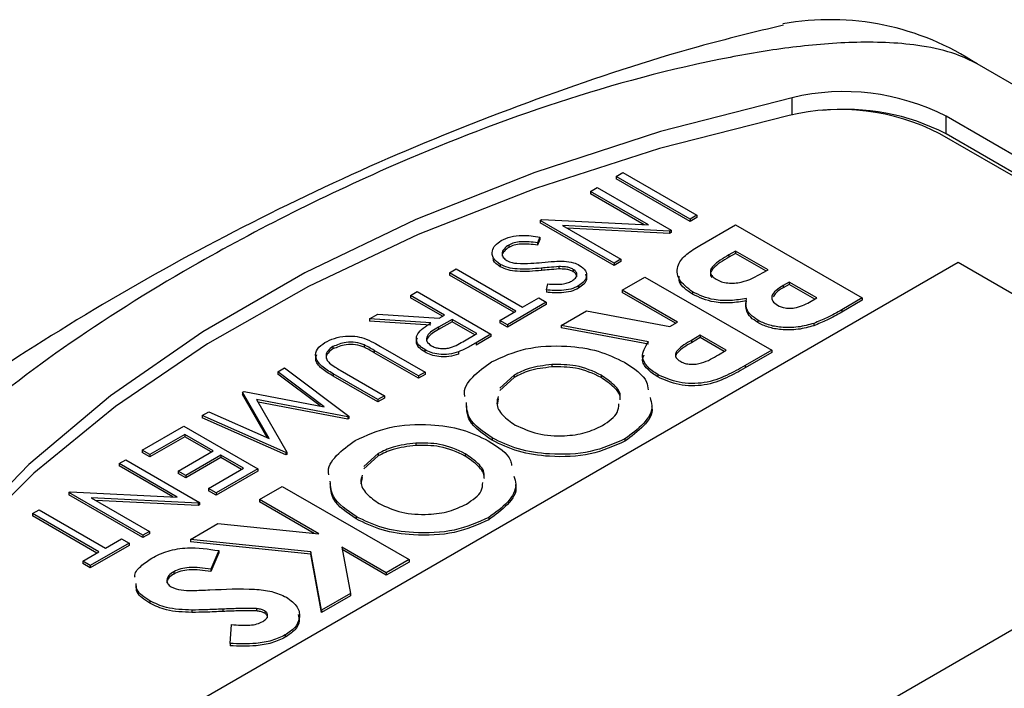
# Model space of a CAD drawing. Header units: inches. Extents: x 6 to 26.3, y 3.7 to 17.6.
# Tile 17 of 24: x 22.822 to 23.508, y 13.269 to 13.735. Entities that reach past the tile are written whole.
import ezdxf

# ---------------------------------------------------------------- set-up
doc = ezdxf.new("R2010")
doc.units = ezdxf.units.IN
doc.header["$LTSCALE"] = 2
doc.header["$MEASUREMENT"] = 0

msp = doc.modelspace()

# ---------------------------------------------------------------- linework, layer by layer
at = {"color": 7, "linetype": 'Continuous', "lineweight": 25}
for p, q in [((25.35829, 12.62529), (23.48941, 13.70417)), ((25.31586, 12.6008), (23.46783, 13.66764)), ((23.46783, 13.6554), (23.46783, 13.66764)), ((24.49514, 13.05989), (23.46341, 13.6555)), ((25.31586, 12.58855), (23.46783, 13.6554)), ((23.23797, 13.62571), (23.2426, 13.62838)), ((23.28953, 13.59595), (23.23797, 13.62571)), ((23.23797, 13.62571), (23.23797, 13.62408)), ((23.2426, 13.62838), (23.29416, 13.59862)), ((23.21993, 13.61529), (23.22456, 13.61797)), ((23.22456, 13.61797), (23.27612, 13.5882)), ((23.28953, 13.59431), (23.23797, 13.62408)), ((23.26042, 13.59192), (23.21993, 13.61529)), ((23.21993, 13.61529), (23.21993, 13.61366)), ((23.25732, 13.59208), (23.21993, 13.61366)), ((23.29416, 13.59862), (23.28953, 13.59595)), ((23.29416, 13.59699), (23.28953, 13.59431)), ((23.29416, 13.59862), (23.29416, 13.59699)), ((23.18489, 13.59507), (23.18595, 13.59568)), ((23.23645, 13.5653), (23.18489, 13.59507)), ((23.18489, 13.59507), (23.18489, 13.59344)), ((23.23645, 13.56367), (23.18489, 13.59344)), ((23.18595, 13.59568), (23.26042, 13.59192)), ((23.27514, 13.58764), (23.2005, 13.5914)), ((23.2005, 13.5914), (23.24108, 13.56798)), ((23.28953, 13.59595), (23.28953, 13.59431)), ((23.29618, 13.57767), (23.32104, 13.59202)), ((23.32104, 13.59202), (23.40943, 13.541)), ((23.18473, 13.58349), (23.18298, 13.57946)), ((23.18473, 13.58349), (23.18473, 13.58186)), ((23.27514, 13.58601), (23.2036, 13.58961)), ((23.27612, 13.5882), (23.27514, 13.58764)), ((23.27514, 13.58764), (23.27514, 13.58601)), ((23.27612, 13.58657), (23.27514, 13.58601)), ((23.27612, 13.5882), (23.27612, 13.58657)), ((23.16307, 13.57789), (23.16307, 13.57626)), ((23.18473, 13.58186), (23.18298, 13.57783)), ((23.18298, 13.57946), (23.18298, 13.57783)), ((23.32104, 13.57371), (23.31647, 13.57107)), ((23.32104, 13.57207), (23.31647, 13.56944)), ((23.31647, 13.57107), (23.31647, 13.56944)), ((23.3437, 13.56062), (23.32104, 13.57371)), ((23.32104, 13.57371), (23.32104, 13.57207)), ((23.34229, 13.55981), (23.32104, 13.57207)), ((23.47619, 13.56566), (22.92465, 13.24726)), ((23.15701, 13.56439), (23.15701, 13.56275)), ((23.19785, 13.56283), (23.19785, 13.5612)), ((23.24108, 13.56798), (23.23645, 13.5653)), ((23.24108, 13.56634), (23.23645, 13.56367)), ((23.23645, 13.5653), (23.23645, 13.56367)), ((23.24108, 13.56798), (23.24108, 13.56634)), ((23.71661, 13.42687), (23.47619, 13.56566)), ((23.1217, 13.55859), (23.12633, 13.56126)), ((23.16797, 13.53188), (23.1217, 13.55859)), ((23.1217, 13.55859), (23.1217, 13.55696)), ((23.16656, 13.53106), (23.1217, 13.55696)), ((23.12633, 13.56126), (23.1726, 13.53455)), ((23.18579, 13.56179), (23.18579, 13.56016)), ((23.20791, 13.56094), (23.20791, 13.55931)), ((23.24205, 13.54643), (23.25792, 13.55558)), ((23.25792, 13.55558), (23.34631, 13.50456)), ((23.33991, 13.55843), (23.3437, 13.56062)), ((23.18919, 13.54657), (23.1902, 13.55081)), ((23.21165, 13.54946), (23.21165, 13.54783)), ((23.35843, 13.55212), (23.35422, 13.54969)), ((23.35843, 13.55048), (23.35422, 13.54805)), ((23.35422, 13.54969), (23.35422, 13.54805)), ((23.3777, 13.541), (23.35843, 13.55212)), ((23.35843, 13.55212), (23.35843, 13.55048)), ((23.37628, 13.54018), (23.35843, 13.55048)), ((23.0944, 13.54283), (23.09903, 13.5455)), ((23.1182, 13.52909), (23.0944, 13.54283)), ((23.0944, 13.54283), (23.0944, 13.5412)), ((23.09903, 13.5455), (23.15059, 13.51573)), ((23.18919, 13.54657), (23.18919, 13.54494)), ((23.28058, 13.52418), (23.24205, 13.54643)), ((23.24205, 13.54643), (23.24205, 13.54479)), ((23.27917, 13.52337), (23.24205, 13.54479)), ((23.2911, 13.5452), (23.2911, 13.54356)), ((23.11678, 13.52827), (23.0944, 13.5412)), ((23.18912, 13.53798), (23.16202, 13.52234)), ((23.18912, 13.53635), (23.16202, 13.5207)), ((23.1726, 13.53455), (23.18384, 13.54103)), ((23.18384, 13.54103), (23.18912, 13.53798)), ((23.18912, 13.53798), (23.18912, 13.53635)), ((23.37272, 13.53812), (23.3777, 13.541)), ((23.40943, 13.541), (23.39526, 13.53282)), ((23.40943, 13.53936), (23.39526, 13.53119)), ((23.40943, 13.541), (23.40943, 13.53936)), ((23.06598, 13.52642), (23.0717, 13.52972)), ((23.0717, 13.52972), (23.11444, 13.52692)), ((23.11444, 13.52692), (23.1182, 13.52909)), ((23.15673, 13.52539), (23.16797, 13.53188)), ((23.19956, 13.5219), (23.2172, 13.53208)), ((23.2172, 13.53208), (23.2752, 13.52108)), ((23.39526, 13.53282), (23.39526, 13.53119)), ((23.10872, 13.52362), (23.06598, 13.52642)), ((23.06598, 13.52642), (23.06598, 13.52479)), ((23.10872, 13.52198), (23.06598, 13.52479)), ((23.12348, 13.52604), (23.11397, 13.52063)), ((23.12348, 13.5244), (23.11397, 13.519)), ((23.14067, 13.51612), (23.12348, 13.52604)), ((23.12348, 13.52604), (23.12348, 13.5244)), ((23.13926, 13.5153), (23.12348, 13.5244)), ((23.16202, 13.52234), (23.15673, 13.52539)), ((23.15673, 13.52539), (23.15673, 13.52376)), ((23.16202, 13.5207), (23.15673, 13.52376)), ((23.16202, 13.52234), (23.16202, 13.5207)), ((23.26029, 13.51039), (23.19956, 13.5219)), ((23.19956, 13.5219), (23.19956, 13.52026)), ((23.2752, 13.52108), (23.28058, 13.52418)), ((23.33651, 13.52552), (23.33651, 13.52389)), ((23.37566, 13.52332), (23.37566, 13.52169)), ((23.11397, 13.52063), (23.11397, 13.519)), ((23.131, 13.51054), (23.14067, 13.51612)), ((23.15059, 13.51573), (23.14027, 13.50978)), ((23.15059, 13.51573), (23.15059, 13.5141)), ((23.26029, 13.50875), (23.19956, 13.52026)), ((23.29645, 13.51503), (23.29027, 13.51146)), ((23.31458, 13.50456), (23.29645, 13.51503)), ((23.29645, 13.51503), (23.29645, 13.51339)), ((23.06219, 13.50829), (23.06219, 13.50666)), ((23.15059, 13.5141), (23.14027, 13.50814)), ((23.14027, 13.50978), (23.14027, 13.50814)), ((23.29645, 13.51339), (23.29027, 13.50983)), ((23.29027, 13.51146), (23.29027, 13.50983)), ((23.31316, 13.50374), (23.29645, 13.51339)), ((23.04041, 13.50708), (23.04041, 13.50545)), ((23.10015, 13.48662), (23.06926, 13.50445)), ((23.06926, 13.50445), (23.06926, 13.50282)), ((23.10015, 13.48499), (23.06926, 13.50282)), ((23.07364, 13.50727), (23.10478, 13.48929)), ((23.10441, 13.505), (23.10441, 13.50336)), ((23.12788, 13.50344), (23.12788, 13.50181)), ((23.30918, 13.50144), (23.31458, 13.50456)), ((23.34631, 13.50456), (23.32782, 13.49389)), ((23.34631, 13.50293), (23.32782, 13.49226)), ((23.34631, 13.50456), (23.34631, 13.50293)), ((23.19299, 13.49455), (23.19299, 13.49292)), ((23.32782, 13.49389), (23.32782, 13.49226)), ((23.00209, 13.48954), (23.00675, 13.49223)), ((23.03435, 13.46523), (23.00209, 13.48954)), ((23.00209, 13.48954), (23.00209, 13.48791)), ((23.03144, 13.46578), (23.00209, 13.48791)), ((23.00675, 13.49223), (23.0515, 13.45853)), ((23.07173, 13.47021), (23.04059, 13.48819)), ((23.04059, 13.48819), (23.04059, 13.48655)), ((23.04546, 13.49071), (23.07635, 13.47288)), ((23.10478, 13.48929), (23.10015, 13.48662)), ((23.10478, 13.48766), (23.10015, 13.48499)), ((23.10478, 13.48929), (23.10478, 13.48766)), ((23.16679, 13.48728), (23.15674, 13.4782)), ((23.16679, 13.48728), (23.16679, 13.48564)), ((23.22749, 13.4872), (23.22749, 13.48556)), ((23.26681, 13.48765), (23.26681, 13.48602)), ((23.07173, 13.46858), (23.04059, 13.48655)), ((23.10015, 13.48662), (23.10015, 13.48499)), ((23.16679, 13.48564), (23.15674, 13.47656)), ((22.97744, 13.47531), (22.97848, 13.47591)), ((22.99592, 13.44314), (22.97744, 13.47531)), ((22.97744, 13.47531), (22.97744, 13.47367)), ((22.99467, 13.4437), (22.97744, 13.47367)), ((22.97848, 13.47591), (23.03435, 13.46523)), ((23.05084, 13.45815), (22.98725, 13.47029)), ((22.98725, 13.47029), (23.00832, 13.4336)), ((23.05084, 13.45652), (22.9883, 13.46845)), ((23.07635, 13.47288), (23.07173, 13.47021)), ((23.07635, 13.47125), (23.07173, 13.46858)), ((23.07173, 13.47021), (23.07173, 13.46858)), ((23.07635, 13.47288), (23.07635, 13.47125)), ((23.15565, 13.47069), (23.15483, 13.46631)), ((22.94924, 13.45903), (22.95389, 13.46171)), ((22.95389, 13.46171), (22.99592, 13.44314)), ((23.00765, 13.43322), (22.94924, 13.45903)), ((22.94924, 13.45903), (22.94924, 13.4574)), ((23.00765, 13.43158), (22.94924, 13.4574)), ((23.0515, 13.45853), (23.05084, 13.45815)), ((23.05084, 13.45815), (23.05084, 13.45652)), ((23.0515, 13.4569), (23.05084, 13.45652)), ((23.0515, 13.45853), (23.0515, 13.4569)), ((22.9074, 13.43487), (22.93648, 13.45166)), ((22.93714, 13.44594), (22.91268, 13.43182)), ((22.93648, 13.45166), (22.98804, 13.4219)), ((22.95697, 13.43449), (22.93714, 13.44594)), ((22.93714, 13.44594), (22.93714, 13.44431)), ((22.93714, 13.44431), (22.91268, 13.43019)), ((22.95556, 13.43368), (22.93714, 13.44431)), ((23.09815, 13.4398), (23.09815, 13.43817)), ((23.15147, 13.44342), (23.15147, 13.44178)), ((23.24392, 13.44283), (23.24392, 13.4412)), ((22.91268, 13.43182), (22.9074, 13.43487)), ((22.9074, 13.43487), (22.9074, 13.43324)), ((22.91268, 13.43019), (22.9074, 13.43324)), ((22.93252, 13.42037), (22.95697, 13.43449)), ((23.00832, 13.4336), (23.00765, 13.43322)), ((23.00765, 13.43322), (23.00765, 13.43158)), ((23.00832, 13.4336), (23.00832, 13.43197)), ((23.07194, 13.43252), (23.06189, 13.42344)), ((23.07194, 13.43252), (23.07194, 13.43089)), ((23.13264, 13.43244), (23.13264, 13.43081)), ((22.89133, 13.4256), (22.89596, 13.42827)), ((22.93182, 13.40223), (22.89133, 13.4256)), ((22.89133, 13.4256), (22.89133, 13.42397)), ((22.89596, 13.42827), (22.94752, 13.39851)), ((22.91268, 13.43182), (22.91268, 13.43019)), ((22.96226, 13.43144), (22.9378, 13.41732)), ((22.96226, 13.42981), (22.9378, 13.41569)), ((22.97813, 13.42228), (22.96226, 13.43144)), ((22.96226, 13.43144), (22.96226, 13.42981)), ((22.97671, 13.42146), (22.96226, 13.42981)), ((23.00832, 13.43197), (23.00765, 13.43158)), ((23.07194, 13.43089), (23.06189, 13.42181)), ((23.16507, 13.10847), (23.71661, 13.42687)), ((22.92872, 13.40238), (22.89133, 13.42397)), ((22.9378, 13.41732), (22.93252, 13.42037)), ((22.93252, 13.42037), (22.93252, 13.41874)), ((22.9378, 13.41569), (22.93252, 13.41874)), ((22.95367, 13.40816), (22.97813, 13.42228)), ((22.98804, 13.4219), (22.95896, 13.40511)), ((22.98804, 13.42027), (22.95896, 13.40348)), ((22.98804, 13.4219), (22.98804, 13.42027)), ((22.9378, 13.41732), (22.9378, 13.41569)), ((23.0608, 13.41593), (23.05998, 13.41156)), ((22.8563, 13.40538), (22.85735, 13.40598)), ((22.90786, 13.37561), (22.8563, 13.40538)), ((22.8563, 13.40538), (22.8563, 13.40374)), ((22.85735, 13.40598), (22.93182, 13.40223)), ((22.95896, 13.40511), (22.95367, 13.40816)), ((22.95367, 13.40816), (22.95367, 13.40653)), ((22.95896, 13.40348), (22.95367, 13.40653)), ((22.95896, 13.40511), (22.95896, 13.40348)), ((22.98924, 13.40048), (23.00511, 13.40964)), ((23.00511, 13.40964), (23.09349, 13.35861)), ((22.90786, 13.37398), (22.8563, 13.40374)), ((22.94655, 13.39795), (22.87191, 13.40171)), ((22.87191, 13.40171), (22.91249, 13.37828)), ((22.94655, 13.39631), (22.875, 13.39992)), ((22.94752, 13.39851), (22.94655, 13.39795)), ((22.94655, 13.39795), (22.94655, 13.39631)), ((22.94752, 13.39851), (22.94752, 13.39687)), ((23.03069, 13.37655), (22.98924, 13.40048)), ((22.98924, 13.40048), (22.98924, 13.39885)), ((23.02726, 13.3769), (22.98924, 13.39885)), ((22.83098, 13.39076), (22.83561, 13.39343)), ((22.83561, 13.39343), (22.88188, 13.36672)), ((22.94752, 13.39687), (22.94655, 13.39631)), ((22.87725, 13.36405), (22.83098, 13.39076)), ((22.83098, 13.39076), (22.83098, 13.38913)), ((22.87584, 13.36323), (22.83098, 13.38913)), ((23.05663, 13.38866), (23.05663, 13.38703)), ((23.14907, 13.38808), (23.14907, 13.38645)), ((22.91249, 13.37828), (22.90786, 13.37561)), ((22.91249, 13.37828), (22.91249, 13.37665)), ((22.94108, 13.37268), (22.96019, 13.38371)), ((22.96019, 13.38371), (23.03069, 13.37655)), ((22.88188, 13.36672), (22.89312, 13.37321)), ((22.89312, 13.37321), (22.89841, 13.37015)), ((22.91249, 13.37665), (22.90786, 13.37398)), ((22.90786, 13.37561), (22.90786, 13.37398)), ((23.02494, 13.36417), (22.94108, 13.37268)), ((22.94108, 13.37268), (22.94108, 13.37105)), ((23.02494, 13.36254), (22.94108, 13.37105)), ((22.86602, 13.35756), (22.87725, 13.36405)), ((22.89841, 13.37015), (22.8713, 13.35451)), ((22.89841, 13.36852), (22.8713, 13.35287)), ((22.89841, 13.37015), (22.89841, 13.36852)), ((22.96081, 13.36495), (22.95523, 13.35206)), ((22.96081, 13.36495), (22.96081, 13.36332)), ((23.03253, 13.32342), (23.02494, 13.36417)), ((23.02494, 13.36417), (23.02494, 13.36254)), ((23.07763, 13.34946), (23.04652, 13.36741)), ((23.04652, 13.36741), (23.05256, 13.33498)), ((23.07763, 13.34782), (23.04686, 13.36558)), ((22.8713, 13.35451), (22.86602, 13.35756)), ((22.86602, 13.35756), (22.86602, 13.35593)), ((22.96081, 13.36332), (22.95523, 13.35043)), ((23.03253, 13.32179), (23.02494, 13.36254)), ((23.09349, 13.35861), (23.07763, 13.34946)), ((23.09349, 13.35698), (23.07763, 13.34782)), ((23.09349, 13.35861), (23.09349, 13.35698)), ((22.8713, 13.35287), (22.86602, 13.35593)), ((22.8713, 13.35451), (22.8713, 13.35287)), ((22.92942, 13.35024), (22.92942, 13.34861)), ((22.95523, 13.35206), (22.95523, 13.35043)), ((23.07763, 13.34946), (23.07763, 13.34782)), ((22.91275, 13.32989), (22.91275, 13.32826)), ((23.05256, 13.33498), (23.03253, 13.32342)), ((23.05256, 13.33335), (23.03253, 13.32179)), ((23.05256, 13.33498), (23.05256, 13.33335)), ((22.94216, 13.32346), (22.94216, 13.32183)), ((22.96375, 13.32415), (22.96375, 13.32252)), ((22.98716, 13.3245), (22.98716, 13.32286)), ((22.99286, 13.3229), (22.99286, 13.32127)), ((23.03253, 13.32342), (23.03253, 13.32179)), ((22.96871, 13.30021), (22.96972, 13.31332)), ((23.00718, 13.30617), (23.00718, 13.30454)), ((22.96871, 13.30021), (22.96871, 13.29858))]:
    msp.add_line(p, q, dxfattribs=at)
at = {"color": 8, "linetype": 'Continuous', "lineweight": 25}
msp.add_line((23.36059, 13.66866), (23.36059, 13.68056), dxfattribs=at)
at = {"color": 7, "linetype": 'Continuous', "lineweight": 25, "flags": 128}
for points in [[(23.36059, 13.68056), (23.26876, 13.65691), (23.18105, 13.62852), (23.0982, 13.59562), (23.0209, 13.5585), (22.94979, 13.51745), (22.88548, 13.47282), (22.82849, 13.42499), (22.77931, 13.37436), (22.73834, 13.32134)], [(23.35846, 13.66819), (23.26806, 13.64506), (23.18162, 13.61733), (23.09984, 13.58523), (23.02339, 13.54902), (22.95289, 13.50899), (22.88889, 13.46547), (22.83192, 13.4188), (22.78244, 13.36938), (22.74085, 13.31758)]]:
    msp.add_lwpolyline(points, dxfattribs=at)
at = {"color": 7, "linetype": 'Continuous', "lineweight": 25}
for centre, radius, start, end in [((23.3871, 13.54947), 0.18547, 56.52295, 100.25366), ((23.39675, 13.52916), 0.15566, 62.82982, 103.42963), ((23.39375, 13.5198), 0.15253, 62.82779, 103.37897), ((23.39762, 13.51933), 0.15311, 62.70474, 95.97877)]:
    msp.add_arc(centre, radius, start, end, dxfattribs=at)
for points, knots in [([(23.35445, 13.73118), (23.33461, 13.72634), (23.27903, 13.71278), (23.18887, 13.6828), (23.0848, 13.64209), (22.98343, 13.59456), (22.88541, 13.54103), (22.79144, 13.48181), (22.70197, 13.41753), (22.61792, 13.34844), (22.55364, 13.29027), (22.51937, 13.25394), (22.50943, 13.24341)], [0, 0, 0, 0, 0.062732, 0.175716, 0.28868, 0.401398, 0.513691, 0.625407, 0.736376, 0.846444, 0.955462, 1, 1, 1, 1]), ([(23.48941, 13.70417), (23.48467, 13.70653), (23.4734, 13.71213), (23.44489, 13.71851), (23.40567, 13.72006), (23.36063, 13.71629), (23.28942, 13.70441), (23.19558, 13.6789), (23.06933, 13.62995), (22.95404, 13.57204), (22.8508, 13.50698), (22.77151, 13.4452), (22.71251, 13.38361), (22.67839, 13.33057), (22.66909, 13.29257), (22.67473, 13.26812), (22.68585, 13.25433), (22.69485, 13.24863), (22.69745, 13.24698)], [0, 0, 0, 0, 0.014677, 0.034906, 0.070717, 0.106219, 0.141822, 0.245301, 0.349165, 0.499974, 0.60453, 0.709292, 0.813447, 0.891167, 0.93934, 0.968541, 0.990911, 1, 1, 1, 1]), ([(23.15778, 13.58094), (23.15988, 13.58193), (23.16408, 13.58392), (23.17384, 13.58506), (23.1806, 13.58409), (23.18473, 13.58349)], [0, 0, 0, 0, 0.279875, 0.559691, 1, 1, 1, 1]), ([(23.15701, 13.56439), (23.15519, 13.56577), (23.15154, 13.56854), (23.15115, 13.57351), (23.15321, 13.57783), (23.15625, 13.57991), (23.15778, 13.58094)], [0, 0, 0, 0, 0.279182, 0.559073, 0.779436, 1, 1, 1, 1]), ([(23.16307, 13.57626), (23.16187, 13.57538), (23.15948, 13.57363), (23.15801, 13.57127), (23.15839, 13.57013), (23.15841, 13.57009)], [0, 0, 0, 0, 0.491244, 0.981784, 1, 1, 1, 1]), ([(23.16307, 13.57789), (23.16182, 13.57701), (23.15933, 13.57525), (23.15803, 13.57209), (23.15885, 13.56914), (23.16075, 13.56772), (23.1617, 13.56701)], [0, 0, 0, 0, 0.280255, 0.560109, 0.78008, 1, 1, 1, 1]), ([(23.18298, 13.57946), (23.17909, 13.57994), (23.17367, 13.5806), (23.16669, 13.57959), (23.16428, 13.57846), (23.16307, 13.57789)], [0, 0, 0, 0, 0.559321, 0.779782, 1, 1, 1, 1]), ([(23.18298, 13.57783), (23.17909, 13.57831), (23.17367, 13.57897), (23.16669, 13.57796), (23.16428, 13.57682), (23.16307, 13.57626)], [0, 0, 0, 0, 0.559321, 0.779782, 1, 1, 1, 1]), ([(23.2911, 13.5452), (23.2875, 13.54798), (23.28032, 13.55353), (23.27983, 13.56368), (23.28655, 13.57176), (23.29296, 13.5757), (23.29618, 13.57767)], [0, 0, 0, 0, 0.279253, 0.558533, 0.778706, 1, 1, 1, 1]), ([(23.31647, 13.56944), (23.31233, 13.567), (23.30716, 13.56396), (23.30369, 13.55932), (23.30326, 13.55705), (23.30412, 13.55577), (23.30444, 13.55529)], [0, 0, 0, 0, 0.604593, 0.755881, 0.906979, 1, 1, 1, 1]), ([(23.31647, 13.57107), (23.31235, 13.56864), (23.30721, 13.56561), (23.30364, 13.56095), (23.30336, 13.55838), (23.30469, 13.55591), (23.30662, 13.55464), (23.30758, 13.554)], [0, 0, 0, 0, 0.500037, 0.625162, 0.750129, 0.874962, 1, 1, 1, 1]), ([(23.15701, 13.56275), (23.15496, 13.56411), (23.15235, 13.56584), (23.15221, 13.56804), (23.15218, 13.56852)], [0, 0, 0, 0, 0.7825881, 1, 1, 1, 1]), ([(23.18579, 13.56179), (23.18017, 13.56131), (23.17233, 13.56063), (23.16229, 13.562), (23.15877, 13.56359), (23.15701, 13.56439)], [0, 0, 0, 0, 0.560115, 0.780284, 1, 1, 1, 1]), ([(23.18579, 13.56016), (23.18017, 13.55967), (23.17233, 13.559), (23.16229, 13.56037), (23.15877, 13.56196), (23.15701, 13.56275)], [0, 0, 0, 0, 0.560115, 0.780284, 1, 1, 1, 1]), ([(23.1617, 13.56701), (23.16286, 13.56649), (23.16492, 13.56556), (23.16748, 13.56528), (23.16861, 13.56516)], [0, 0, 0, 0, 0.55899, 1, 1, 1, 1]), ([(23.16861, 13.56516), (23.1719, 13.5651), (23.17778, 13.56498), (23.18358, 13.56554), (23.18613, 13.56578)], [0, 0, 0, 0, 0.5595, 1, 1, 1, 1]), ([(23.19785, 13.56283), (23.1956, 13.56266), (23.19156, 13.56237), (23.18755, 13.56197), (23.18579, 13.56179)], [0, 0, 0, 0, 0.559906, 1, 1, 1, 1]), ([(23.18613, 13.56578), (23.189, 13.56607), (23.19412, 13.56658), (23.19931, 13.5666), (23.20159, 13.56661)], [0, 0, 0, 0, 0.560415, 1, 1, 1, 1]), ([(23.20791, 13.56094), (23.20713, 13.56132), (23.20557, 13.56208), (23.20209, 13.56281), (23.19946, 13.56282), (23.19785, 13.56283)], [0, 0, 0, 0, 0.279835, 0.559803, 1, 1, 1, 1]), ([(23.20159, 13.56661), (23.20384, 13.56636), (23.20785, 13.56592), (23.21096, 13.56441), (23.21232, 13.56374)], [0, 0, 0, 0, 0.55984, 1, 1, 1, 1]), ([(23.21232, 13.56374), (23.21393, 13.56255), (23.21713, 13.56018), (23.2176, 13.55586), (23.21558, 13.55216), (23.21296, 13.55036), (23.21165, 13.54946)], [0, 0, 0, 0, 0.279497, 0.558769, 0.779387, 1, 1, 1, 1]), ([(23.19785, 13.5612), (23.1956, 13.56103), (23.19156, 13.56074), (23.18755, 13.56034), (23.18579, 13.56016)], [0, 0, 0, 0, 0.559906, 1, 1, 1, 1]), ([(23.20791, 13.55931), (23.20713, 13.55969), (23.20557, 13.56045), (23.20209, 13.56118), (23.19946, 13.56119), (23.19785, 13.5612)], [0, 0, 0, 0, 0.279835, 0.559803, 1, 1, 1, 1]), ([(23.20688, 13.55281), (23.20785, 13.55346), (23.20978, 13.55476), (23.21069, 13.55714), (23.21013, 13.55937), (23.20865, 13.56042), (23.20791, 13.56094)], [0, 0, 0, 0, 0.280274, 0.559931, 0.77992, 1, 1, 1, 1]), ([(23.21043, 13.55579), (23.21034, 13.55644), (23.21015, 13.55777), (23.20867, 13.55879), (23.20791, 13.55931)], [0, 0, 0, 0, 0.487592, 1, 1, 1, 1]), ([(23.21655, 13.55749), (23.21692, 13.55631), (23.21764, 13.55397), (23.21554, 13.55052), (23.21295, 13.54872), (23.21165, 13.54783)], [0, 0, 0, 0, 0.336482, 0.668245, 1, 1, 1, 1]), ([(23.2911, 13.54356), (23.28705, 13.54631), (23.28151, 13.55007), (23.28172, 13.55482), (23.28178, 13.55609)], [0, 0, 0, 0, 0.73061, 1, 1, 1, 1]), ([(23.30758, 13.554), (23.30876, 13.5534), (23.31112, 13.55221), (23.31566, 13.55131), (23.32039, 13.55127), (23.32951, 13.55272), (23.33529, 13.5559), (23.33991, 13.55843)], [0, 0, 0, 0, 0.125206, 0.25027, 0.375499, 0.500764, 1, 1, 1, 1]), ([(23.21165, 13.54946), (23.20991, 13.54863), (23.20642, 13.54698), (23.19842, 13.54586), (23.19269, 13.5463), (23.18919, 13.54657)], [0, 0, 0, 0, 0.279762, 0.5595, 1, 1, 1, 1]), ([(23.1902, 13.55081), (23.19353, 13.55058), (23.19816, 13.55024), (23.2039, 13.55134), (23.20589, 13.55232), (23.20688, 13.55281)], [0, 0, 0, 0, 0.559835, 0.779848, 1, 1, 1, 1]), ([(23.35422, 13.54969), (23.35248, 13.5486), (23.34901, 13.54645), (23.34596, 13.54263), (23.34639, 13.53864), (23.34896, 13.53682), (23.35025, 13.53591)], [0, 0, 0, 0, 0.2810552, 0.5605562, 0.7801186, 1, 1, 1, 1]), ([(23.21165, 13.54783), (23.20991, 13.547), (23.20642, 13.54535), (23.19842, 13.54423), (23.19269, 13.54467), (23.18919, 13.54494)], [0, 0, 0, 0, 0.279762, 0.5595, 1, 1, 1, 1]), ([(23.32865, 13.54065), (23.32499, 13.54005), (23.31768, 13.53884), (23.30365, 13.53944), (23.29585, 13.54302), (23.2911, 13.5452)], [0, 0, 0, 0, 0.281275, 0.561657, 1, 1, 1, 1]), ([(23.32865, 13.53902), (23.32499, 13.53841), (23.31768, 13.53721), (23.30365, 13.53781), (23.29585, 13.54138), (23.2911, 13.54356)], [0, 0, 0, 0, 0.281275, 0.561657, 1, 1, 1, 1]), ([(23.35422, 13.54805), (23.3524, 13.54699), (23.34924, 13.54515), (23.34781, 13.54271), (23.3472, 13.54168)], [0, 0, 0, 0, 0.57848, 1, 1, 1, 1]), ([(23.33651, 13.52552), (23.33477, 13.52668), (23.33129, 13.52901), (23.32783, 13.53426), (23.32834, 13.53823), (23.32865, 13.54065)], [0, 0, 0, 0, 0.280353, 0.56037, 1, 1, 1, 1]), ([(23.33651, 13.52389), (23.33477, 13.52505), (23.33129, 13.52738), (23.32783, 13.53263), (23.32834, 13.53659), (23.32865, 13.53902)], [0, 0, 0, 0, 0.280353, 0.56037, 1, 1, 1, 1]), ([(23.35025, 13.53591), (23.35198, 13.53513), (23.35457, 13.53397), (23.35892, 13.53371), (23.36532, 13.53429), (23.36943, 13.53642), (23.37272, 13.53812)], [0, 0, 0, 0, 0.249538, 0.375362, 0.501215, 1, 1, 1, 1]), ([(23.39526, 13.53282), (23.39186, 13.53086), (23.3858, 13.52737), (23.37876, 13.52456), (23.37566, 13.52332)], [0, 0, 0, 0, 0.560274, 1, 1, 1, 1]), ([(23.39526, 13.53119), (23.39186, 13.52923), (23.3858, 13.52573), (23.37876, 13.52293), (23.37566, 13.52169)], [0, 0, 0, 0, 0.560274, 1, 1, 1, 1]), ([(23.10441, 13.505), (23.10291, 13.50602), (23.09992, 13.50805), (23.09814, 13.51203), (23.09961, 13.51788), (23.10496, 13.52125), (23.10872, 13.52362)], [0, 0, 0, 0, 0.187115, 0.373967, 0.560898, 1, 1, 1, 1]), ([(23.37566, 13.52332), (23.37207, 13.52231), (23.3649, 13.52029), (23.35356, 13.52019), (23.34365, 13.52199), (23.33889, 13.52434), (23.33651, 13.52552)], [0, 0, 0, 0, 0.280147, 0.559842, 0.779838, 1, 1, 1, 1]), ([(23.37566, 13.52169), (23.37207, 13.52068), (23.3649, 13.51866), (23.35356, 13.51856), (23.34365, 13.52035), (23.33889, 13.52271), (23.33651, 13.52389)], [0, 0, 0, 0, 0.280147, 0.559842, 0.779838, 1, 1, 1, 1]), ([(23.03486, 13.50999), (23.03696, 13.51104), (23.04114, 13.51314), (23.04863, 13.51451), (23.05585, 13.51452), (23.05985, 13.51351), (23.06185, 13.51301)], [0, 0, 0, 0, 0.280221, 0.559914, 0.779952, 1, 1, 1, 1]), ([(23.11397, 13.52063), (23.11081, 13.5188), (23.10686, 13.5165), (23.10548, 13.51279), (23.10578, 13.51024), (23.10774, 13.50869), (23.10905, 13.50766)], [0, 0, 0, 0, 0.499791, 0.625435, 0.751123, 1, 1, 1, 1]), ([(23.11397, 13.519), (23.11091, 13.51717), (23.10709, 13.51488), (23.10553, 13.51165), (23.10566, 13.51091), (23.10568, 13.51078)], [0, 0, 0, 0, 0.76914, 0.962497, 1, 1, 1, 1]), ([(23.04059, 13.48819), (23.03776, 13.48987), (23.03213, 13.49322), (23.02761, 13.49941), (23.02881, 13.50565), (23.03285, 13.50854), (23.03486, 13.50999)], [0, 0, 0, 0, 0.281635, 0.560097, 0.780073, 1, 1, 1, 1]), ([(23.06219, 13.50829), (23.06029, 13.50901), (23.05649, 13.51045), (23.04802, 13.51024), (23.04329, 13.50828), (23.04041, 13.50708)], [0, 0, 0, 0, 0.281002, 0.560831, 1, 1, 1, 1]), ([(23.06219, 13.50666), (23.06029, 13.50738), (23.05649, 13.50881), (23.04802, 13.50861), (23.04329, 13.50665), (23.04041, 13.50545)], [0, 0, 0, 0, 0.281002, 0.560831, 1, 1, 1, 1]), ([(23.06185, 13.51301), (23.0642, 13.51204), (23.06839, 13.5103), (23.07203, 13.50819), (23.07364, 13.50727)], [0, 0, 0, 0, 0.559499, 1, 1, 1, 1]), ([(23.06926, 13.50445), (23.06798, 13.50519), (23.0657, 13.50652), (23.06326, 13.50775), (23.06219, 13.50829)], [0, 0, 0, 0, 0.560124, 1, 1, 1, 1]), ([(23.10441, 13.50336), (23.10293, 13.50438), (23.09997, 13.50641), (23.09814, 13.51003), (23.09893, 13.51225), (23.09926, 13.51317)], [0, 0, 0, 0, 0.36988, 0.739241, 1, 1, 1, 1]), ([(23.10905, 13.50766), (23.10986, 13.50726), (23.11148, 13.50645), (23.11456, 13.50584), (23.11776, 13.50568), (23.1241, 13.50644), (23.12794, 13.50871), (23.131, 13.51054)], [0, 0, 0, 0, 0.125299, 0.250581, 0.375909, 0.501266, 1, 1, 1, 1]), ([(23.14027, 13.50978), (23.13809, 13.50851), (23.13419, 13.50624), (23.12981, 13.5043), (23.12788, 13.50344)], [0, 0, 0, 0, 0.5602397, 1, 1, 1, 1]), ([(23.15087, 13.4964), (23.15849, 13.49993), (23.17372, 13.50699), (23.20157, 13.50825), (23.22601, 13.50473), (23.23771, 13.49906), (23.24356, 13.49623)], [0, 0, 0, 0, 0.279624, 0.55918, 0.779559, 1, 1, 1, 1]), ([(23.26681, 13.48765), (23.26417, 13.4894), (23.25889, 13.4929), (23.25461, 13.50117), (23.25814, 13.50689), (23.26029, 13.51039)], [0, 0, 0, 0, 0.281082, 0.561294, 1, 1, 1, 1]), ([(23.29027, 13.51146), (23.28669, 13.50935), (23.28223, 13.50671), (23.27915, 13.50267), (23.27895, 13.50042), (23.28036, 13.49833), (23.28204, 13.49724), (23.28288, 13.49669)], [0, 0, 0, 0, 0.5001634, 0.6253052, 0.7500839, 0.87483, 1, 1, 1, 1]), ([(23.29027, 13.50983), (23.28677, 13.50772), (23.2824, 13.50508), (23.27923, 13.50131), (23.27927, 13.50014), (23.27928, 13.49971)], [0, 0, 0, 0, 0.715612, 0.894659, 1, 1, 1, 1]), ([(23.04059, 13.48655), (23.03781, 13.48823), (23.0323, 13.49156), (23.02761, 13.49715), (23.02878, 13.50054), (23.02916, 13.50163)], [0, 0, 0, 0, 0.4065106, 0.8084409, 1, 1, 1, 1]), ([(23.04041, 13.50545), (23.03918, 13.50454), (23.03671, 13.50273), (23.03538, 13.50024), (23.03566, 13.49896), (23.03569, 13.49883)], [0, 0, 0, 0, 0.472733, 0.945245, 1, 1, 1, 1]), ([(23.04041, 13.50708), (23.03914, 13.50617), (23.03661, 13.50435), (23.03534, 13.50111), (23.03586, 13.4981), (23.03728, 13.49646), (23.03798, 13.49564)], [0, 0, 0, 0, 0.279773, 0.559414, 0.779537, 1, 1, 1, 1]), ([(23.06926, 13.50282), (23.06798, 13.50356), (23.0657, 13.50489), (23.06326, 13.50612), (23.06219, 13.50666)], [0, 0, 0, 0, 0.560124, 1, 1, 1, 1]), ([(23.12788, 13.50344), (23.12573, 13.50281), (23.12142, 13.50156), (23.11455, 13.50161), (23.10867, 13.50283), (23.10583, 13.50427), (23.10441, 13.505)], [0, 0, 0, 0, 0.279836, 0.559487, 0.779616, 1, 1, 1, 1]), ([(23.12788, 13.50181), (23.12573, 13.50118), (23.12142, 13.49993), (23.11455, 13.49998), (23.10867, 13.5012), (23.10583, 13.50264), (23.10441, 13.50336)], [0, 0, 0, 0, 0.279836, 0.559487, 0.779616, 1, 1, 1, 1]), ([(23.26681, 13.48602), (23.26424, 13.48777), (23.2591, 13.49126), (23.25529, 13.49702), (23.25695, 13.5003), (23.25749, 13.50135)], [0, 0, 0, 0, 0.405928, 0.8106, 1, 1, 1, 1]), ([(23.28288, 13.49669), (23.28388, 13.4962), (23.28588, 13.49523), (23.28976, 13.49468), (23.29368, 13.49482), (23.30101, 13.49646), (23.30555, 13.49923), (23.30918, 13.50144)], [0, 0, 0, 0, 0.1249073, 0.2497989, 0.3748653, 0.4999743, 1, 1, 1, 1]), ([(23.03798, 13.49564), (23.03928, 13.49467), (23.04158, 13.49293), (23.04428, 13.49139), (23.04546, 13.49071)], [0, 0, 0, 0, 0.559624, 1, 1, 1, 1]), ([(23.13242, 13.47243), (23.13234, 13.47275), (23.1312, 13.47734), (23.13689, 13.48642), (23.14621, 13.49308), (23.15087, 13.4964)], [0, 0, 0, 0, 0.036224, 0.517987, 1, 1, 1, 1]), ([(23.19299, 13.49455), (23.18749, 13.4939), (23.17764, 13.49274), (23.17011, 13.48895), (23.16679, 13.48728)], [0, 0, 0, 0, 0.55937, 1, 1, 1, 1]), ([(23.22749, 13.4872), (23.22182, 13.48987), (23.21168, 13.49466), (23.19871, 13.49459), (23.19299, 13.49455)], [0, 0, 0, 0, 0.559371, 1, 1, 1, 1]), ([(23.24356, 13.49623), (23.2502, 13.49192), (23.25899, 13.48622), (23.25999, 13.47886), (23.26024, 13.47706)], [0, 0, 0, 0, 0.754809, 1, 1, 1, 1]), ([(23.32782, 13.49389), (23.32359, 13.49152), (23.31516, 13.48678), (23.30238, 13.48192), (23.29047, 13.4812), (23.27858, 13.48223), (23.27151, 13.48549), (23.26681, 13.48765)], [0, 0, 0, 0, 0.251165, 0.500635, 0.625861, 0.751173, 1, 1, 1, 1]), ([(23.19299, 13.49292), (23.18749, 13.49227), (23.17764, 13.49111), (23.17011, 13.48732), (23.16679, 13.48564)], [0, 0, 0, 0, 0.55937, 1, 1, 1, 1]), ([(23.22749, 13.48556), (23.22182, 13.48824), (23.21168, 13.49302), (23.19871, 13.49295), (23.19299, 13.49292)], [0, 0, 0, 0, 0.559371, 1, 1, 1, 1]), ([(23.24057, 13.4716), (23.2406, 13.47177), (23.24124, 13.47477), (23.23687, 13.48064), (23.23062, 13.48501), (23.22749, 13.4872)], [0, 0, 0, 0, 0.0278588, 0.5134725, 1, 1, 1, 1]), ([(23.32782, 13.49226), (23.32359, 13.48988), (23.31516, 13.48515), (23.30238, 13.48028), (23.29047, 13.47956), (23.27858, 13.4806), (23.27151, 13.48386), (23.26681, 13.48602)], [0, 0, 0, 0, 0.251165, 0.500635, 0.625861, 0.751173, 1, 1, 1, 1]), ([(23.24057, 13.46997), (23.2406, 13.47013), (23.24124, 13.47314), (23.23687, 13.47901), (23.23062, 13.48338), (23.22749, 13.48556)], [0, 0, 0, 0, 0.0278588, 0.5134725, 1, 1, 1, 1]), ([(23.15147, 13.44342), (23.1451, 13.44774), (23.13444, 13.45496), (23.13371, 13.46431), (23.13342, 13.46807)], [0, 0, 0, 0, 0.597951, 1, 1, 1, 1]), ([(23.15147, 13.44178), (23.1451, 13.4461), (23.13444, 13.45333), (23.13371, 13.46268), (23.13342, 13.46644)], [0, 0, 0, 0, 0.5979509, 1, 1, 1, 1]), ([(23.15565, 13.47232), (23.15517, 13.4707), (23.15388, 13.46628), (23.15809, 13.45898), (23.16439, 13.45463), (23.16755, 13.45245)], [0, 0, 0, 0, 0.2229045, 0.6112433, 1, 1, 1, 1]), ([(23.2283, 13.45214), (23.2326, 13.455), (23.23926, 13.45944), (23.2396, 13.46519), (23.23972, 13.46723)], [0, 0, 0, 0, 0.6449703, 1, 1, 1, 1]), ([(23.26146, 13.47165), (23.26206, 13.46978), (23.26402, 13.46361), (23.25797, 13.45297), (23.2486, 13.44621), (23.24392, 13.44283)], [0, 0, 0, 0, 0.179431, 0.589849, 1, 1, 1, 1]), ([(23.26245, 13.46566), (23.26256, 13.46523), (23.26376, 13.46051), (23.25774, 13.45134), (23.24852, 13.44458), (23.24392, 13.4412)], [0, 0, 0, 0, 0.04707, 0.52369, 1, 1, 1, 1]), ([(23.05602, 13.44165), (23.06364, 13.44518), (23.07887, 13.45223), (23.10672, 13.45349), (23.13116, 13.44997), (23.14286, 13.44431), (23.14872, 13.44148)], [0, 0, 0, 0, 0.279624, 0.55918, 0.779559, 1, 1, 1, 1]), ([(23.16755, 13.45245), (23.17253, 13.45015), (23.1825, 13.44553), (23.20066, 13.44442), (23.21678, 13.44658), (23.22446, 13.45028), (23.2283, 13.45214)], [0, 0, 0, 0, 0.279749, 0.559458, 0.779663, 1, 1, 1, 1]), ([(23.03757, 13.41768), (23.0375, 13.418), (23.03636, 13.42259), (23.04204, 13.43167), (23.05136, 13.43832), (23.05602, 13.44165)], [0, 0, 0, 0, 0.036224, 0.517987, 1, 1, 1, 1]), ([(23.09815, 13.4398), (23.09264, 13.43915), (23.0828, 13.43799), (23.07526, 13.43419), (23.07194, 13.43252)], [0, 0, 0, 0, 0.55937, 1, 1, 1, 1]), ([(23.13264, 13.43244), (23.12697, 13.43512), (23.11684, 13.4399), (23.10386, 13.43983), (23.09815, 13.4398)], [0, 0, 0, 0, 0.559371, 1, 1, 1, 1]), ([(23.14872, 13.44148), (23.15551, 13.4372), (23.16366, 13.43207), (23.16475, 13.42544), (23.16493, 13.42433)], [0, 0, 0, 0, 0.832972, 1, 1, 1, 1]), ([(23.24392, 13.44283), (23.23626, 13.43939), (23.22092, 13.4325), (23.19321, 13.43136), (23.16887, 13.4349), (23.15728, 13.44058), (23.15147, 13.44342)], [0, 0, 0, 0, 0.279403, 0.559214, 0.779508, 1, 1, 1, 1]), ([(23.24392, 13.4412), (23.23626, 13.43776), (23.22092, 13.43087), (23.19321, 13.42972), (23.16887, 13.43327), (23.15728, 13.43894), (23.15147, 13.44178)], [0, 0, 0, 0, 0.279403, 0.559214, 0.779508, 1, 1, 1, 1]), ([(23.09815, 13.43817), (23.09264, 13.43752), (23.0828, 13.43636), (23.07526, 13.43256), (23.07194, 13.43089)], [0, 0, 0, 0, 0.55937, 1, 1, 1, 1]), ([(23.13264, 13.43081), (23.12697, 13.43348), (23.11684, 13.43827), (23.10386, 13.4382), (23.09815, 13.43817)], [0, 0, 0, 0, 0.559371, 1, 1, 1, 1]), ([(23.14572, 13.41685), (23.14576, 13.41701), (23.14639, 13.42002), (23.14202, 13.42589), (23.13577, 13.43026), (23.13264, 13.43244)], [0, 0, 0, 0, 0.027859, 0.513473, 1, 1, 1, 1]), ([(23.14572, 13.41522), (23.14576, 13.41538), (23.14639, 13.41838), (23.14202, 13.42426), (23.13577, 13.42862), (23.13264, 13.43081)], [0, 0, 0, 0, 0.027859, 0.513473, 1, 1, 1, 1]), ([(23.05663, 13.38866), (23.05025, 13.39298), (23.03959, 13.40021), (23.03886, 13.40956), (23.03857, 13.41331)], [0, 0, 0, 0, 0.597951, 1, 1, 1, 1]), ([(23.05663, 13.38703), (23.05025, 13.39135), (23.03959, 13.39857), (23.03886, 13.40792), (23.03857, 13.41168)], [0, 0, 0, 0, 0.597951, 1, 1, 1, 1]), ([(23.0608, 13.41756), (23.06033, 13.41595), (23.05903, 13.41152), (23.06324, 13.40422), (23.06955, 13.39987), (23.0727, 13.3977)], [0, 0, 0, 0, 0.222905, 0.611243, 1, 1, 1, 1]), ([(23.13345, 13.39738), (23.13775, 13.40025), (23.14441, 13.40469), (23.14475, 13.41044), (23.14487, 13.41248)], [0, 0, 0, 0, 0.64497, 1, 1, 1, 1]), ([(23.16661, 13.4169), (23.16721, 13.41502), (23.16917, 13.40886), (23.16312, 13.39822), (23.15375, 13.39146), (23.14907, 13.38808)], [0, 0, 0, 0, 0.179431, 0.589849, 1, 1, 1, 1]), ([(23.1676, 13.4109), (23.16771, 13.41048), (23.16891, 13.40576), (23.16289, 13.39658), (23.15368, 13.38982), (23.14907, 13.38645)], [0, 0, 0, 0, 0.04707, 0.52369, 1, 1, 1, 1]), ([(23.0727, 13.3977), (23.07769, 13.39539), (23.08765, 13.39078), (23.10581, 13.38967), (23.12194, 13.39182), (23.12961, 13.39553), (23.13345, 13.39738)], [0, 0, 0, 0, 0.279749, 0.559458, 0.779663, 1, 1, 1, 1]), ([(23.14907, 13.38808), (23.14141, 13.38464), (23.12607, 13.37775), (23.09836, 13.3766), (23.07402, 13.38014), (23.06243, 13.38582), (23.05663, 13.38866)], [0, 0, 0, 0, 0.279403, 0.559214, 0.779508, 1, 1, 1, 1]), ([(23.14907, 13.38645), (23.14141, 13.383), (23.12607, 13.37611), (23.09836, 13.37497), (23.07402, 13.37851), (23.06243, 13.38419), (23.05663, 13.38703)], [0, 0, 0, 0, 0.279403, 0.559214, 0.779508, 1, 1, 1, 1]), ([(22.91414, 13.35974), (22.91773, 13.36152), (22.9249, 13.36506), (22.9417, 13.36774), (22.95356, 13.36601), (22.96081, 13.36495)], [0, 0, 0, 0, 0.280463, 0.560423, 1, 1, 1, 1]), ([(22.90246, 13.34649), (22.90243, 13.34664), (22.90194, 13.34923), (22.90608, 13.35418), (22.91145, 13.35788), (22.91414, 13.35974)], [0, 0, 0, 0, 0.0301638, 0.514549, 1, 1, 1, 1]), ([(22.92942, 13.35024), (22.92817, 13.34939), (22.92567, 13.34769), (22.92449, 13.3446), (22.92492, 13.34168), (22.92677, 13.34028), (22.9277, 13.33958)], [0, 0, 0, 0, 0.2803849, 0.5602436, 0.7804109, 1, 1, 1, 1]), ([(22.95523, 13.35206), (22.95022, 13.35272), (22.94323, 13.35363), (22.93413, 13.35243), (22.93099, 13.35097), (22.92942, 13.35024)], [0, 0, 0, 0, 0.559407, 0.779869, 1, 1, 1, 1]), ([(22.95523, 13.35043), (22.95022, 13.35109), (22.94323, 13.352), (22.93413, 13.3508), (22.93099, 13.34934), (22.92942, 13.34861)], [0, 0, 0, 0, 0.559407, 0.779869, 1, 1, 1, 1]), ([(22.92942, 13.34861), (22.92821, 13.34776), (22.92579, 13.34607), (22.92447, 13.34368), (22.92479, 13.34247), (22.92482, 13.34234)], [0, 0, 0, 0, 0.47331, 0.945732, 1, 1, 1, 1]), ([(22.91275, 13.32989), (22.90901, 13.33233), (22.90349, 13.33593), (22.90328, 13.3406), (22.90321, 13.34211)], [0, 0, 0, 0, 0.677067, 1, 1, 1, 1]), ([(22.91275, 13.32826), (22.90901, 13.3307), (22.90349, 13.33429), (22.90328, 13.33897), (22.90321, 13.34048)], [0, 0, 0, 0, 0.677067, 1, 1, 1, 1]), ([(22.9277, 13.33958), (22.92991, 13.33875), (22.93436, 13.33707), (22.94395, 13.33714), (22.9506, 13.3374), (22.95466, 13.33755)], [0, 0, 0, 0, 0.277848, 0.55834, 1, 1, 1, 1]), ([(22.95466, 13.33755), (22.96503, 13.33808), (22.97946, 13.33882), (22.99815, 13.33685), (23.00469, 13.33395), (23.00796, 13.3325)], [0, 0, 0, 0, 0.5608259, 0.7806951, 1, 1, 1, 1]), ([(22.94216, 13.32346), (22.93599, 13.3237), (22.92496, 13.32411), (22.91648, 13.32813), (22.91275, 13.32989)], [0, 0, 0, 0, 0.560154, 1, 1, 1, 1]), ([(23.00796, 13.3325), (23.0109, 13.33031), (23.01679, 13.32594), (23.01768, 13.31802), (23.01451, 13.31111), (23.00963, 13.30782), (23.00718, 13.30617)], [0, 0, 0, 0, 0.279344, 0.559114, 0.779437, 1, 1, 1, 1]), ([(22.94216, 13.32183), (22.93599, 13.32206), (22.92496, 13.32248), (22.91648, 13.32649), (22.91275, 13.32826)], [0, 0, 0, 0, 0.560154, 1, 1, 1, 1]), ([(22.96375, 13.32415), (22.95972, 13.32397), (22.95254, 13.32365), (22.94533, 13.32352), (22.94216, 13.32346)], [0, 0, 0, 0, 0.560045, 1, 1, 1, 1]), ([(22.96375, 13.32252), (22.95972, 13.32233), (22.95254, 13.32201), (22.94533, 13.32189), (22.94216, 13.32183)], [0, 0, 0, 0, 0.560045, 1, 1, 1, 1]), ([(22.98716, 13.3245), (22.98278, 13.32454), (22.97497, 13.32462), (22.96718, 13.32429), (22.96375, 13.32415)], [0, 0, 0, 0, 0.559763, 1, 1, 1, 1]), ([(22.98716, 13.32286), (22.98278, 13.32291), (22.97497, 13.32298), (22.96718, 13.32266), (22.96375, 13.32252)], [0, 0, 0, 0, 0.559763, 1, 1, 1, 1]), ([(22.99286, 13.3229), (22.99191, 13.32334), (22.99021, 13.32413), (22.98809, 13.32438), (22.98716, 13.3245)], [0, 0, 0, 0, 0.559238, 1, 1, 1, 1]), ([(22.99286, 13.32127), (22.99191, 13.32171), (22.99021, 13.3225), (22.98809, 13.32275), (22.98716, 13.32286)], [0, 0, 0, 0, 0.559238, 1, 1, 1, 1]), ([(22.99149, 13.31543), (22.99239, 13.31602), (22.99418, 13.3172), (22.99502, 13.31936), (22.9948, 13.32142), (22.9935, 13.32241), (22.99286, 13.3229)], [0, 0, 0, 0, 0.28032, 0.560119, 0.780527, 1, 1, 1, 1]), ([(22.96972, 13.31332), (22.97398, 13.313), (22.97992, 13.31254), (22.9875, 13.31361), (22.99016, 13.31482), (22.99149, 13.31543)], [0, 0, 0, 0, 0.559768, 0.780082, 1, 1, 1, 1]), ([(22.99482, 13.31813), (22.99481, 13.31868), (22.99477, 13.31985), (22.99352, 13.32078), (22.99286, 13.32127)], [0, 0, 0, 0, 0.4689559, 1, 1, 1, 1]), ([(23.01611, 13.32031), (23.01654, 13.31884), (23.01758, 13.31523), (23.01438, 13.30946), (23.00958, 13.30618), (23.00718, 13.30454)], [0, 0, 0, 0, 0.2578852, 0.6287403, 1, 1, 1, 1]), ([(23.00718, 13.30617), (23.0042, 13.30474), (22.99824, 13.30188), (22.98468, 13.29963), (22.97477, 13.29999), (22.96871, 13.30021)], [0, 0, 0, 0, 0.279861, 0.559635, 1, 1, 1, 1]), ([(23.00718, 13.30454), (23.0042, 13.30311), (22.99824, 13.30025), (22.98468, 13.298), (22.97477, 13.29836), (22.96871, 13.29858)], [0, 0, 0, 0, 0.279861, 0.559635, 1, 1, 1, 1])]:
    msp.add_open_spline(points, degree=3, knots=knots, dxfattribs=at)

doc.saveas('drawing.dxf')
